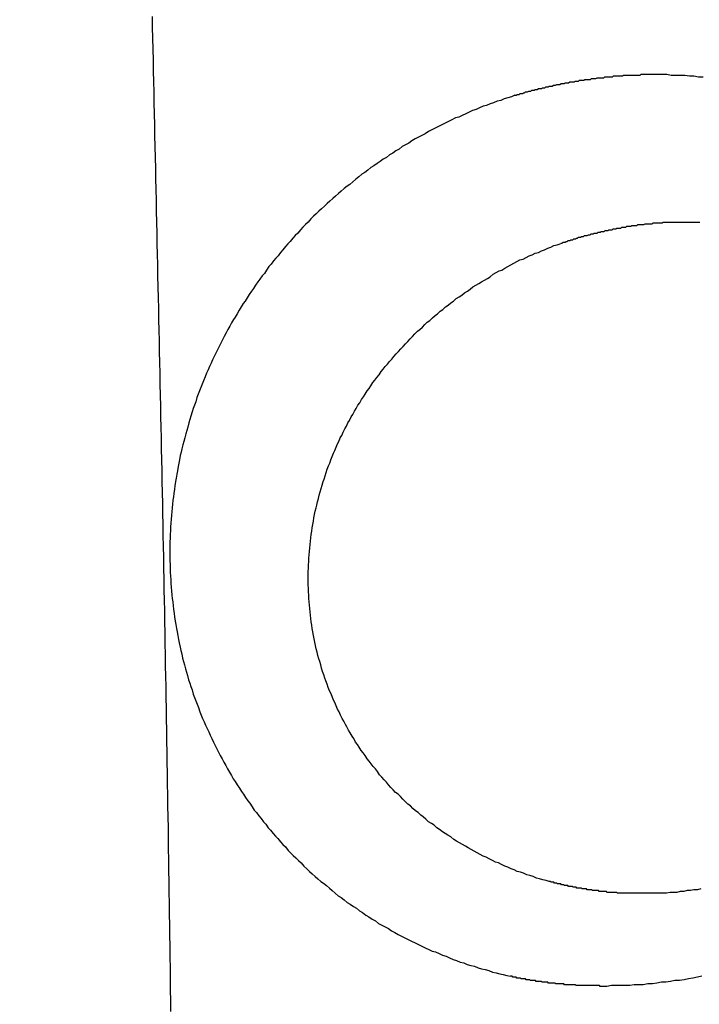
# Model space of a CAD drawing. Header units: millimetres. Extents: x -604189 to 881711, y -381903 to -7297.
# Tile 59 of 256: x -567442.47 to -567434.37, y -196072.56 to -196060.84. Entities that reach past the tile are written whole.
import ezdxf

# ---------------------------------------------------------------- set-up
doc = ezdxf.new("R2010")
doc.units = ezdxf.units.MM
doc.header["$LTSCALE"] = 100
doc.layers.add('OPIS', color=7, linetype='Continuous')
pattern_1 = [(45, (-296350.26, 111503), (-334.51454, 334.51454), []), (135, (-296350.26, 111503), (-334.51454, -334.51454), [])]

msp = doc.modelspace()

# ---------------------------------------------------------------- hatches: boundary and pattern name
at = {"layer": 'OPIS', "linetype": 'ByBlock', "lineweight": 13}
h = msp.add_hatch(dxfattribs=at)
h.set_pattern_fill('ANSI37', color=0, scale=149)
h.set_pattern_definition(pattern_1)
h.paths.add_polyline_path([(-565846.628, -200148.37), (-566196.825, -200149.347), (-566196.825, -200157.448), (-566296.825, -200157.448), (-566296.825, -200149.626), (-566746.825, -200150.882), (-566746.825, -201168.329, -0.414214), (-566403.888, -201511.266, -1), (-567089.762, -201511.266, -0.414214), (-566746.825, -201168.329), (-566746.825, -200936.871, -0.267949), (-567196.825, -200157.448), (-567296.825, -200157.448), (-567296.825, -200152.416), (-567606.815, -200153.281), (-567606.815, -201603.287), (-567556.815, -201603.147), (-567556.815, -205257.445), (-565846.45, -205257.445)])
h.paths.add_polyline_path([(-551636.825, -198396.286), (-576656.825, -198407.448), (-576656.825, -193157.448), (-579836.825, -193157.448), (-579836.825, -200437.448), (-570846.818, -200437.448), (-570846.818, -200053.169), (-551636.825, -200037.448)])
h.paths.add_polyline_path([(-566819.49, -205014.115), (-566583.775, -205014.115), (-566583.775, -204789.115), (-566819.49, -204789.115)], flags=24)
h.paths.add_polyline_path([(-566959.314, -200828.748), (-566427.171, -200828.748), (-566427.171, -200603.748), (-566959.314, -200603.748)], flags=24)
h.paths.add_polyline_path([(-566792.033, -202497.855), (-566276.912, -202497.855), (-566276.912, -202398.515), (-566792.033, -202398.515)], flags=24)
h.paths.add_polyline_path([(-566791.958, -202387.855), (-565854.55, -202387.855), (-565854.55, -202288.515), (-566791.958, -202288.515)], flags=24)
h.paths.add_polyline_path([(-567194.021, -202505.333), (-566857.345, -202505.333), (-566857.345, -202389.949), (-567194.021, -202389.949)], flags=24)
h.paths.add_polyline_path([(-567153.366, -202393.592), (-566996.4, -202393.592), (-566996.4, -202295.562), (-567153.366, -202295.562)], flags=24)
h.paths.add_polyline_path([(-566516.508, -200627.503), (-566516.508, -200287.803), (-566964.285, -200287.803), (-566964.285, -200627.503)], flags=24)
at = {"layer": 'OPIS', "linetype": 'ByBlock', "lineweight": 9}
h = msp.add_hatch(dxfattribs=at)
h.set_pattern_fill('ANSI37', color=0, scale=149)
h.set_pattern_definition(pattern_1)
edge = h.paths.add_edge_path()
edge.add_line((-551636.825, -193157.448), (-552906.825, -193157.448))
edge.add_line((-552906.825, -193157.448), (-552906.825, -193187.448))
edge.add_line((-552906.825, -193187.448), (-554281.473, -193187.448))
edge.add_line((-554281.473, -193187.448), (-554281.473, -193407.448))
edge.add_line((-554281.473, -193407.448), (-554641.473, -193407.448))
edge.add_line((-554641.473, -193407.448), (-554891.821, -193407.448))
edge.add_line((-554891.821, -193407.448), (-555251.821, -193407.448))
edge.add_line((-555251.821, -193407.448), (-555252.169, -193157.448))
edge.add_line((-555252.169, -193157.448), (-555156.825, -193407.448))
edge.add_line((-555156.825, -193407.448), (-555156.825, -196074.426))
edge.add_line((-555156.825, -196074.426), (-555036.825, -196074.426))
edge.add_line((-555036.825, -196074.426), (-555036.825, -196674.426))
edge.add_line((-555036.825, -196674.426), (-555036.825, -197274.426))
edge.add_line((-555036.825, -197274.426), (-555636.825, -197274.426))
edge.add_line((-555636.825, -197274.426), (-555636.825, -198296.526))
edge.add_line((-555636.825, -198296.526), (-555036.825, -198294.851))
edge.add_line((-555036.825, -198294.851), (-555036.825, -198287.448))
edge.add_line((-555036.825, -198287.448), (-554936.825, -198287.448))
edge.add_line((-554936.825, -198287.448), (-554936.825, -198294.572))
edge.add_line((-554936.825, -198294.572), (-554486.825, -198293.317))
edge.add_line((-554486.825, -198293.317), (-554486.825, -198292.448))
edge.add_line((-554486.825, -198292.448), (-554486.825, -197276.567))
edge.add_arc((-554486.825, -196933.63), 342.937, 180, 270, ccw=False)
edge.add_arc((-554486.825, -196933.63), 342.937, 0, 180, ccw=False)
edge.add_arc((-554486.825, -196933.63), 342.937, -90, 0, ccw=False)
edge.add_line((-554486.825, -197276.567), (-554486.825, -197508.025))
edge.add_arc((-554936.825, -198287.448), 900, 0, 60, ccw=False)
edge.add_line((-554036.825, -198287.448), (-553936.825, -198287.448))
edge.add_line((-553936.825, -198287.448), (-553936.825, -198291.782))
edge.add_line((-553936.825, -198291.782), (-551636.825, -198285.364))
edge.add_line((-551636.825, -198285.364), (-551636.825, -193157.448))
edge = h.paths.add_edge_path(flags=17)
edge.add_arc((-555292.825, -194555.644), 64, 0, 360)
edge = h.paths.add_edge_path(flags=17)
edge.add_arc((-555292.825, -194795.644), 64, 0, 360)
edge = h.paths.add_edge_path(flags=17)
edge.add_arc((-555532.825, -194555.644), 64, 0, 360)
edge = h.paths.add_edge_path(flags=17)
edge.add_arc((-555532.825, -194795.644), 64, 0, 360)
edge = h.paths.add_edge_path(flags=16)
edge.add_arc((-555445.578, -195632.918), 122.24, 0, 360)
edge = h.paths.add_edge_path(flags=17)
edge.add_arc((-555444.953, -195755.157), 131.84, -179.70702, 0.29298, ccw=False)
edge.add_line((-555576.791, -195755.831), (-555577.416, -195633.592))
edge.add_arc((-555445.578, -195632.918), 131.84, 0.29298, 180.29298, ccw=False)
edge.add_line((-555313.74, -195632.244), (-555313.115, -195754.483))
edge = h.paths.add_edge_path(flags=16)
edge.add_line((-555354.602, -195832.663), (-555410.524, -195781.149))
edge.add_arc((-555444.236, -195895.315), 119.04, 73.54834, 77.25266)
edge.add_line((-555417.97, -195779.209), (-555400.458, -195791.093))
edge.add_arc((-555397.928, -195789.134), 3.2, 66.437, 217.7638, ccw=False)
edge.add_arc((-555444.236, -195895.315), 119.04, 62.83618, 66.43696, ccw=False)
edge.add_line((-555389.89, -195789.404), (-555332.197, -195793.322))
edge.add_arc((-555444.953, -195755.157), 119.04, 319.37612, 341.30015, ccw=False)
edge = h.paths.add_edge_path(flags=0)
edge.add_arc((-555445.157, -195715.335), 16, 0, 360)
edge = h.paths.add_edge_path(flags=16)
edge.add_line((-555494.828, -195789.588), (-555556.499, -195794.41))
edge.add_arc((-555553.516, -195795.567), 3.2, 158.7889, 200.417)
edge.add_arc((-555444.953, -195755.157), 119.04, 200.41697, 219.83636)
edge.add_arc((-555533.904, -195829.364), 3.2, 219.8364, 346.9927)
edge.add_line((-555530.786, -195830.084), (-555488.51, -195790.333))
edge.add_arc((-555491.628, -195789.613), 3.2, 346.9927, 539.5529)
edge = h.paths.add_edge_path(flags=16)
edge.add_arc((-555444.953, -195755.157), 119.04, 258.76397, 281.82198, ccw=False)
edge.add_line((-555468.148, -195871.915), (-555480.159, -195865.083))
edge.add_arc((-555483.299, -195864.466), 3.2, 250.669, 348.8814, ccw=False)
edge.add_arc((-555444.953, -195755.157), 119.04, 229.64312, 250.66903, ccw=False)
edge.add_line((-555522.037, -195845.868), (-555468.703, -195779.633))
edge.add_arc((-555459.182, -195767.571), 15.366, -52.9828, 231.7166, ccw=False)
edge.add_arc((-555446.749, -195779.502), 3.2, 91.2428, 186.0743, ccw=False)
edge.add_arc((-555444.236, -195895.315), 119.04, 88.11241, 91.24277, ccw=False)
edge.add_line((-555440.315, -195776.34), (-555420.565, -195871.672))
h.paths.add_polyline_path([(-554267.155, -198153.982), (-554267.155, -197814.282), (-554714.931, -197814.282), (-554714.931, -198153.982)], flags=17)
h.paths.add_polyline_path([(-553792.63, -195548.14), (-553277.509, -195548.14), (-553277.509, -195448.8), (-553792.63, -195448.8)], flags=16)
h.paths.add_polyline_path([(-553792.555, -195438.14), (-553058.934, -195438.14), (-553058.934, -195338.8), (-553792.555, -195338.8)], flags=16)
h.paths.add_polyline_path([(-554194.618, -195555.618), (-553808.217, -195555.618), (-553808.217, -195440.235), (-554194.618, -195440.235)], flags=16)
h.paths.add_polyline_path([(-554153.974, -195443.932), (-553947.262, -195443.932), (-553947.262, -195345.836), (-554153.974, -195345.836)], flags=16)
h.paths.add_polyline_path([(-554256.508, -198153.982), (-554256.508, -197814.282), (-554704.285, -197814.282), (-554704.285, -198153.982)], flags=17)
h.paths.add_polyline_path([(-569496.825, -196631.63), (-571696.825, -196631.63), (-571696.825, -198287.448), (-569496.825, -198287.448)])
h.paths.add_polyline_path([(-567176.825, -196631.63), (-569376.825, -196631.63), (-569376.825, -198287.448), (-567176.825, -198287.448)])
h.paths.add_polyline_path([(-569376.825, -196535.63), (-567176.825, -196535.63), (-567176.825, -193157.448), (-569376.825, -193157.448)])
edge = h.paths.add_edge_path()
edge.add_arc((-571534.473, -195440.24), 50, 180, 270.0022)
edge.add_line((-571534.471, -195490.24), (-571329.472, -195490.239))
edge.add_arc((-571329.473, -195440.239), 50, 270.0009, 360)
edge.add_line((-571279.473, -195440.239), (-571279.473, -194996.239))
edge.add_arc((-571329.473, -194996.239), 50, 0, 90.0004)
edge.add_line((-571329.474, -194946.239), (-571534.474, -194946.24))
edge.add_arc((-571534.473, -194996.24), 50, 90.0009, 180)
edge.add_line((-571584.473, -194996.24), (-571584.473, -195440.24))
h.paths.add_polyline_path([(-571696.825, -196535.63), (-569496.825, -196535.63), (-569496.825, -193157.448), (-571696.825, -193157.448)])
edge = h.paths.add_edge_path()
edge.add_arc((-571945.684, -193388.705), 50, 0, 90.0004)
edge.add_line((-571945.684, -193338.705), (-572150.684, -193338.707))
edge.add_arc((-572150.684, -193388.707), 50, 90.0009, 180)
edge.add_line((-572200.684, -193388.707), (-572200.684, -193832.707))
edge.add_arc((-572150.684, -193832.707), 50, 180, 270.0022)
edge.add_line((-572150.682, -193882.707), (-571945.683, -193882.705))
edge.add_arc((-571945.684, -193832.705), 50, 270.0009, 360)
edge.add_line((-571895.684, -193832.705), (-571895.684, -193388.705))
h.paths.add_polyline_path([(-571816.825, -198287.448), (-571816.825, -193157.448), (-573216.825, -193157.448), (-573216.825, -198287.448)])

# ---------------------------------------------------------------- linework, layer by layer
at = {"color": 0}
for points in [[(-567440.663, -196072.648, 0), (-567440.665, -196072.518, 0), (-567440.667, -196072.388, 0), (-567440.668, -196072.258, 0), (-567440.67, -196072.128, 0), (-567440.672, -196071.998, 0), (-567440.674, -196071.868, 0), (-567440.675, -196071.738, 0), (-567440.677, -196071.618, 0), (-567440.679, -196071.488, 0), (-567440.681, -196071.358, 0), (-567440.683, -196071.228, 0), (-567440.685, -196071.098, 0), (-567440.687, -196070.968, 0), (-567440.689, -196070.838, 0), (-567440.691, -196070.708, 0), (-567440.692, -196070.588, 0), (-567440.694, -196070.458, 0), (-567440.697, -196070.328, 0), (-567440.699, -196070.198, 0), (-567440.701, -196070.068, 0), (-567440.703, -196069.938, 0), (-567440.705, -196069.808, 0), (-567440.707, -196069.678, 0), (-567440.709, -196069.558, 0), (-567440.711, -196069.428, 0), (-567440.713, -196069.298, 0), (-567440.715, -196069.168, 0), (-567440.718, -196069.038, 0), (-567440.72, -196068.908, 0), (-567440.722, -196068.778, 0), (-567440.724, -196068.658, 0), (-567440.727, -196068.528, 0), (-567440.729, -196068.398, 0), (-567440.731, -196068.268, 0), (-567440.733, -196068.138, 0), (-567440.736, -196068.008, 0), (-567440.738, -196067.878, 0), (-567440.741, -196067.748, 0), (-567440.743, -196067.628, 0), (-567440.745, -196067.498, 0), (-567440.748, -196067.368, 0), (-567440.75, -196067.238, 0), (-567440.753, -196067.108, 0), (-567440.755, -196066.978, 0), (-567440.757, -196066.848, 0), (-567440.76, -196066.718, 0), (-567440.762, -196066.598, 0), (-567440.765, -196066.468, 0), (-567440.768, -196066.338, 0), (-567440.77, -196066.208, 0), (-567440.773, -196066.078, 0), (-567440.775, -196065.948, 0), (-567440.778, -196065.818, 0), (-567440.78, -196065.688, 0), (-567440.783, -196065.568, 0), (-567440.786, -196065.438, 0), (-567440.788, -196065.308, 0), (-567440.791, -196065.178, 0), (-567440.793, -196065.048, 0), (-567440.796, -196064.918, 0), (-567440.799, -196064.788, 0), (-567440.801, -196064.658, 0), (-567440.804, -196064.538, 0), (-567440.807, -196064.408, 0), (-567440.809, -196064.278, 0), (-567440.812, -196064.148, 0), (-567440.815, -196064.018, 0), (-567440.818, -196063.888, 0), (-567440.82, -196063.758, 0), (-567440.823, -196063.628, 0), (-567440.826, -196063.508, 0), (-567440.829, -196063.378, 0), (-567440.831, -196063.248, 0), (-567440.834, -196063.118, 0), (-567440.837, -196062.988, 0), (-567440.84, -196062.858, 0), (-567440.842, -196062.728, 0), (-567440.845, -196062.608, 0), (-567440.848, -196062.478, 0), (-567440.851, -196062.348, 0), (-567440.854, -196062.218, 0), (-567440.856, -196062.088, 0), (-567440.859, -196061.958, 0), (-567440.862, -196061.828, 0), (-567440.865, -196061.698, 0), (-567440.868, -196061.578, 0), (-567440.871, -196061.448, 0), (-567440.873, -196061.318, 0), (-567440.876, -196061.188, 0), (-567440.879, -196061.058, 0), (-567440.882, -196060.928, 0), (-567440.885, -196060.798, 0)], [(-567436.566, -196061.738, 0), (-567436.553, -196061.738, 0), (-567436.541, -196061.728, 0), (-567436.528, -196061.728, 0), (-567436.516, -196061.728, 0), (-567436.503, -196061.718, 0), (-567436.49, -196061.718, 0), (-567436.478, -196061.718, 0), (-567436.465, -196061.708, 0), (-567436.453, -196061.708, 0), (-567436.44, -196061.698, 0), (-567436.427, -196061.698, 0), (-567436.415, -196061.698, 0), (-567436.402, -196061.688, 0), (-567436.389, -196061.688, 0), (-567436.377, -196061.688, 0), (-567436.364, -196061.678, 0), (-567436.351, -196061.678, 0), (-567436.338, -196061.678, 0), (-567436.326, -196061.668, 0), (-567436.313, -196061.668, 0), (-567436.3, -196061.668, 0), (-567436.287, -196061.658, 0), (-567436.275, -196061.658, 0), (-567436.262, -196061.658, 0), (-567436.249, -196061.658, 0), (-567436.236, -196061.648, 0), (-567436.223, -196061.648, 0), (-567436.211, -196061.648, 0), (-567436.198, -196061.638, 0), (-567436.185, -196061.638, 0), (-567436.172, -196061.638, 0), (-567436.159, -196061.628, 0), (-567436.146, -196061.628, 0), (-567436.134, -196061.628, 0), (-567436.121, -196061.628, 0), (-567436.108, -196061.618, 0), (-567436.095, -196061.618, 0), (-567436.082, -196061.618, 0), (-567436.069, -196061.608, 0), (-567436.056, -196061.608, 0), (-567436.043, -196061.608, 0), (-567436.03, -196061.608, 0), (-567436.017, -196061.598, 0), (-567436.005, -196061.598, 0), (-567435.992, -196061.598, 0), (-567435.979, -196061.598, 0), (-567435.966, -196061.588, 0), (-567435.953, -196061.588, 0), (-567435.94, -196061.588, 0), (-567435.927, -196061.588, 0), (-567435.914, -196061.578, 0), (-567435.901, -196061.578, 0), (-567435.888, -196061.578, 0), (-567435.875, -196061.578, 0), (-567435.862, -196061.578, 0), (-567435.849, -196061.568, 0), (-567435.836, -196061.568, 0), (-567435.823, -196061.568, 0), (-567435.81, -196061.568, 0), (-567435.797, -196061.558, 0), (-567435.784, -196061.558, 0), (-567435.771, -196061.558, 0), (-567435.758, -196061.558, 0), (-567435.745, -196061.558, 0), (-567435.732, -196061.548, 0), (-567435.719, -196061.548, 0), (-567435.706, -196061.548, 0), (-567435.693, -196061.548, 0), (-567435.68, -196061.548, 0), (-567435.666, -196061.548, 0), (-567435.653, -196061.538, 0), (-567435.64, -196061.538, 0), (-567435.627, -196061.538, 0), (-567435.614, -196061.538, 0), (-567435.601, -196061.538, 0), (-567435.588, -196061.528, 0), (-567435.575, -196061.528, 0), (-567435.562, -196061.528, 0), (-567435.549, -196061.528, 0), (-567435.536, -196061.528, 0), (-567435.523, -196061.528, 0), (-567435.509, -196061.528, 0), (-567435.496, -196061.518, 0), (-567435.483, -196061.518, 0), (-567435.47, -196061.518, 0), (-567435.457, -196061.518, 0), (-567435.444, -196061.518, 0), (-567435.431, -196061.518, 0), (-567435.418, -196061.518, 0), (-567435.405, -196061.518, 0), (-567435.391, -196061.508, 0), (-567435.378, -196061.508, 0), (-567435.365, -196061.508, 0), (-567435.352, -196061.508, 0), (-567435.339, -196061.508, 0), (-567435.326, -196061.508, 0), (-567435.313, -196061.508, 0), (-567435.3, -196061.508, 0), (-567435.286, -196061.508, 0), (-567435.273, -196061.498, 0), (-567435.26, -196061.498, 0), (-567435.247, -196061.498, 0), (-567435.234, -196061.498, 0), (-567435.221, -196061.498, 0), (-567435.208, -196061.498, 0), (-567435.194, -196061.498, 0), (-567435.181, -196061.498, 0), (-567435.168, -196061.498, 0), (-567435.155, -196061.498, 0), (-567435.142, -196061.498, 0), (-567435.129, -196061.498, 0), (-567435.116, -196061.498, 0), (-567435.103, -196061.498, 0), (-567435.089, -196061.498, 0), (-567435.076, -196061.498, 0), (-567435.063, -196061.488, 0), (-567435.05, -196061.488, 0), (-567435.037, -196061.488, 0), (-567435.024, -196061.488, 0), (-567435.011, -196061.488, 0), (-567434.997, -196061.488, 0), (-567434.984, -196061.488, 0), (-567434.971, -196061.488, 0), (-567434.958, -196061.488, 0), (-567434.945, -196061.488, 0), (-567434.932, -196061.488, 0), (-567434.919, -196061.488, 0)], [(-567434.919, -196061.488, 0), (-567434.865, -196061.488, 0), (-567434.811, -196061.488, 0), (-567434.758, -196061.488, 0), (-567434.704, -196061.498, 0), (-567434.65, -196061.498, 0), (-567434.596, -196061.498, 0), (-567434.542, -196061.498, 0), (-567434.488, -196061.508, 0), (-567434.434, -196061.508, 0), (-567434.38, -196061.518, 0), (-567434.326, -196061.518, 0)], [(-567436.567, -196061.738, 0), (-567436.609, -196061.758, 0), (-567436.652, -196061.768, 0), (-567436.694, -196061.778, 0), (-567436.736, -196061.798, 0), (-567436.778, -196061.808, 0), (-567436.82, -196061.828, 0), (-567436.862, -196061.838, 0), (-567436.904, -196061.858, 0), (-567436.946, -196061.868, 0), (-567436.987, -196061.888, 0), (-567437.029, -196061.908, 0), (-567437.07, -196061.918, 0), (-567437.111, -196061.938, 0), (-567437.153, -196061.958, 0), (-567437.194, -196061.978, 0), (-567437.235, -196061.998, 0), (-567437.275, -196062.008, 0), (-567437.316, -196062.028, 0), (-567437.357, -196062.048, 0), (-567437.397, -196062.068, 0), (-567437.437, -196062.088, 0), (-567437.477, -196062.108, 0), (-567437.517, -196062.128, 0), (-567437.557, -196062.148, 0), (-567437.597, -196062.168, 0), (-567437.636, -196062.198, 0), (-567437.676, -196062.218, 0), (-567437.715, -196062.238, 0), (-567437.754, -196062.258, 0), (-567437.793, -196062.278, 0), (-567437.831, -196062.308, 0), (-567437.87, -196062.328, 0), (-567437.908, -196062.348, 0), (-567437.946, -196062.378, 0), (-567437.984, -196062.398, 0), (-567438.022, -196062.428, 0), (-567438.06, -196062.448, 0), (-567438.097, -196062.478, 0), (-567438.135, -196062.498, 0), (-567438.172, -196062.528, 0), (-567438.209, -196062.548, 0), (-567438.245, -196062.578, 0), (-567438.282, -196062.598, 0), (-567438.318, -196062.628, 0), (-567438.354, -196062.658, 0), (-567438.39, -196062.678, 0), (-567438.426, -196062.708, 0), (-567438.461, -196062.738, 0), (-567438.497, -196062.768, 0), (-567438.532, -196062.798, 0), (-567438.566, -196062.818, 0), (-567438.601, -196062.848, 0), (-567438.635, -196062.878, 0), (-567438.669, -196062.908, 0), (-567438.703, -196062.938, 0), (-567438.737, -196062.968, 0), (-567438.77, -196062.998, 0), (-567438.804, -196063.028, 0), (-567438.836, -196063.058, 0), (-567438.869, -196063.088, 0), (-567438.902, -196063.118, 0), (-567438.934, -196063.148, 0), (-567438.966, -196063.178, 0), (-567438.997, -196063.208, 0), (-567439.029, -196063.248, 0), (-567439.06, -196063.278, 0), (-567439.091, -196063.308, 0), (-567439.122, -196063.338, 0), (-567439.152, -196063.378, 0), (-567439.182, -196063.408, 0), (-567439.212, -196063.438, 0), (-567439.242, -196063.478, 0), (-567439.271, -196063.508, 0), (-567439.301, -196063.538, 0), (-567439.33, -196063.578, 0), (-567439.358, -196063.608, 0), (-567439.387, -196063.648, 0), (-567439.415, -196063.678, 0), (-567439.442, -196063.708, 0), (-567439.47, -196063.748, 0), (-567439.497, -196063.778, 0), (-567439.524, -196063.818, 0), (-567439.551, -196063.858, 0), (-567439.578, -196063.888, 0), (-567439.604, -196063.928, 0), (-567439.63, -196063.958, 0), (-567439.656, -196063.998, 0), (-567439.681, -196064.038, 0), (-567439.706, -196064.068, 0), (-567439.731, -196064.108, 0), (-567439.756, -196064.148, 0), (-567439.78, -196064.188, 0), (-567439.804, -196064.218, 0), (-567439.828, -196064.258, 0), (-567439.851, -196064.298, 0), (-567439.874, -196064.338, 0), (-567439.897, -196064.378, 0), (-567439.92, -196064.408, 0), (-567439.942, -196064.448, 0), (-567439.964, -196064.488, 0), (-567439.985, -196064.528, 0), (-567440.007, -196064.568, 0), (-567440.028, -196064.608, 0), (-567440.049, -196064.648, 0), (-567440.069, -196064.688, 0), (-567440.089, -196064.728, 0), (-567440.109, -196064.768, 0), (-567440.129, -196064.808, 0), (-567440.148, -196064.848, 0), (-567440.167, -196064.888, 0), (-567440.185, -196064.928, 0), (-567440.204, -196064.968, 0), (-567440.222, -196065.008, 0), (-567440.239, -196065.048, 0), (-567440.257, -196065.088, 0), (-567440.274, -196065.138, 0), (-567440.29, -196065.178, 0), (-567440.307, -196065.218, 0), (-567440.323, -196065.258, 0), (-567440.338, -196065.298, 0), (-567440.354, -196065.338, 0), (-567440.369, -196065.388, 0), (-567440.383, -196065.428, 0), (-567440.398, -196065.468, 0), (-567440.412, -196065.508, 0), (-567440.425, -196065.558, 0), (-567440.438, -196065.598, 0), (-567440.451, -196065.638, 0), (-567440.464, -196065.688, 0), (-567440.476, -196065.728, 0), (-567440.488, -196065.768, 0), (-567440.5, -196065.818, 0), (-567440.511, -196065.858, 0), (-567440.522, -196065.898, 0), (-567440.532, -196065.948, 0), (-567440.542, -196065.988, 0), (-567440.552, -196066.028, 0), (-567440.561, -196066.078, 0), (-567440.57, -196066.118, 0), (-567440.579, -196066.158, 0), (-567440.587, -196066.208, 0), (-567440.595, -196066.248, 0), (-567440.603, -196066.298, 0), (-567440.61, -196066.338, 0), (-567440.617, -196066.388, 0), (-567440.623, -196066.428, 0), (-567440.629, -196066.478, 0), (-567440.635, -196066.518, 0), (-567440.64, -196066.558, 0), (-567440.645, -196066.608, 0), (-567440.65, -196066.648, 0), (-567440.654, -196066.698, 0), (-567440.658, -196066.738, 0), (-567440.661, -196066.788, 0), (-567440.665, -196066.828, 0), (-567440.667, -196066.878, 0), (-567440.67, -196066.918, 0), (-567440.672, -196066.968, 0), (-567440.673, -196067.008, 0), (-567440.675, -196067.058, 0), (-567440.675, -196067.098, 0), (-567440.676, -196067.148, 0), (-567440.676, -196067.188, 0), (-567440.676, -196067.238, 0), (-567440.675, -196067.278, 0), (-567440.674, -196067.328, 0), (-567440.673, -196067.368, 0), (-567440.671, -196067.418, 0), (-567440.669, -196067.458, 0), (-567440.666, -196067.508, 0), (-567440.663, -196067.548, 0), (-567440.66, -196067.598, 0), (-567440.656, -196067.638, 0), (-567440.652, -196067.688, 0), (-567440.648, -196067.728, 0), (-567440.643, -196067.768, 0), (-567440.638, -196067.818, 0), (-567440.632, -196067.858, 0), (-567440.626, -196067.908, 0), (-567440.62, -196067.948, 0), (-567440.613, -196067.998, 0), (-567440.606, -196068.038, 0), (-567440.599, -196068.088, 0), (-567440.591, -196068.128, 0), (-567440.582, -196068.168, 0), (-567440.574, -196068.218, 0), (-567440.565, -196068.258, 0), (-567440.555, -196068.308, 0), (-567440.545, -196068.348, 0), (-567440.535, -196068.388, 0), (-567440.524, -196068.438, 0), (-567440.513, -196068.478, 0), (-567440.502, -196068.518, 0), (-567440.49, -196068.568, 0), (-567440.478, -196068.608, 0), (-567440.465, -196068.648, 0), (-567440.453, -196068.698, 0), (-567440.439, -196068.738, 0), (-567440.426, -196068.778, 0), (-567440.411, -196068.818, 0), (-567440.397, -196068.868, 0), (-567440.382, -196068.908, 0), (-567440.367, -196068.948, 0), (-567440.352, -196068.988, 0), (-567440.336, -196069.028, 0), (-567440.319, -196069.078, 0), (-567440.303, -196069.118, 0), (-567440.286, -196069.158, 0), (-567440.269, -196069.198, 0), (-567440.251, -196069.238, 0), (-567440.233, -196069.278, 0), (-567440.214, -196069.318, 0), (-567440.196, -196069.358, 0), (-567440.177, -196069.398, 0), (-567440.157, -196069.438, 0), (-567440.137, -196069.478, 0), (-567440.117, -196069.518, 0), (-567440.097, -196069.558, 0), (-567440.076, -196069.598, 0), (-567440.055, -196069.638, 0), (-567440.033, -196069.678, 0), (-567440.011, -196069.718, 0), (-567439.989, -196069.758, 0), (-567439.967, -196069.798, 0), (-567439.944, -196069.838, 0), (-567439.921, -196069.878, 0), (-567439.897, -196069.908, 0), (-567439.873, -196069.948, 0), (-567439.849, -196069.988, 0), (-567439.824, -196070.028, 0), (-567439.8, -196070.058, 0), (-567439.774, -196070.098, 0), (-567439.749, -196070.138, 0), (-567439.723, -196070.168, 0), (-567439.697, -196070.208, 0), (-567439.671, -196070.248, 0), (-567439.644, -196070.278, 0), (-567439.617, -196070.318, 0), (-567439.589, -196070.348, 0), (-567439.562, -196070.388, 0), (-567439.534, -196070.418, 0), (-567439.506, -196070.458, 0), (-567439.477, -196070.488, 0), (-567439.448, -196070.528, 0), (-567439.419, -196070.558, 0), (-567439.389, -196070.588, 0), (-567439.36, -196070.628, 0), (-567439.33, -196070.658, 0), (-567439.299, -196070.688, 0), (-567439.269, -196070.728, 0), (-567439.238, -196070.758, 0), (-567439.207, -196070.788, 0), (-567439.175, -196070.818, 0), (-567439.143, -196070.848, 0), (-567439.111, -196070.878, 0), (-567439.079, -196070.918, 0), (-567439.047, -196070.948, 0), (-567439.014, -196070.978, 0), (-567438.981, -196071.008, 0), (-567438.947, -196071.038, 0), (-567438.914, -196071.068, 0), (-567438.88, -196071.098, 0), (-567438.846, -196071.118, 0), (-567438.811, -196071.148, 0), (-567438.777, -196071.178, 0), (-567438.742, -196071.208, 0), (-567438.707, -196071.238, 0), (-567438.671, -196071.268, 0), (-567438.636, -196071.288, 0), (-567438.6, -196071.318, 0), (-567438.564, -196071.348, 0), (-567438.527, -196071.368, 0), (-567438.491, -196071.398, 0), (-567438.454, -196071.418, 0), (-567438.417, -196071.448, 0), (-567438.38, -196071.468, 0), (-567438.342, -196071.498, 0), (-567438.305, -196071.518, 0), (-567438.267, -196071.548, 0), (-567438.229, -196071.568, 0), (-567438.19, -196071.598, 0), (-567438.152, -196071.618, 0), (-567438.113, -196071.638, 0), (-567438.074, -196071.658, 0), (-567438.035, -196071.688, 0), (-567437.996, -196071.708, 0), (-567437.956, -196071.728, 0), (-567437.917, -196071.748, 0), (-567437.877, -196071.768, 0), (-567437.837, -196071.788, 0), (-567437.797, -196071.808, 0), (-567437.756, -196071.828, 0), (-567437.716, -196071.848, 0), (-567437.675, -196071.868, 0), (-567437.634, -196071.888, 0), (-567437.593, -196071.908, 0), (-567437.552, -196071.928, 0), (-567437.511, -196071.938, 0), (-567437.47, -196071.958, 0), (-567437.428, -196071.978, 0), (-567437.386, -196071.988, 0), (-567437.345, -196072.008, 0), (-567437.303, -196072.028, 0), (-567437.261, -196072.038, 0), (-567437.218, -196072.058, 0), (-567437.176, -196072.068, 0), (-567437.134, -196072.088, 0), (-567437.091, -196072.098, 0), (-567437.049, -196072.108, 0), (-567437.006, -196072.128, 0), (-567436.963, -196072.138, 0), (-567436.92, -196072.148, 0), (-567436.877, -196072.158, 0), (-567436.834, -196072.178, 0), (-567436.791, -196072.188, 0), (-567436.748, -196072.198, 0), (-567436.705, -196072.208, 0), (-567436.661, -196072.218, 0), (-567436.618, -196072.228, 0)], [(-567436.025, -196063.508, 0), (-567436.014, -196063.498, 0), (-567436.003, -196063.498, 0), (-567435.991, -196063.488, 0), (-567435.98, -196063.488, 0), (-567435.968, -196063.488, 0), (-567435.957, -196063.478, 0), (-567435.946, -196063.478, 0), (-567435.934, -196063.468, 0), (-567435.923, -196063.468, 0), (-567435.911, -196063.468, 0), (-567435.9, -196063.458, 0), (-567435.889, -196063.458, 0), (-567435.877, -196063.458, 0), (-567435.866, -196063.448, 0), (-567435.854, -196063.448, 0), (-567435.843, -196063.448, 0), (-567435.831, -196063.438, 0), (-567435.82, -196063.438, 0), (-567435.808, -196063.428, 0), (-567435.796, -196063.428, 0), (-567435.785, -196063.428, 0), (-567435.773, -196063.418, 0), (-567435.762, -196063.418, 0), (-567435.75, -196063.418, 0), (-567435.739, -196063.408, 0), (-567435.727, -196063.408, 0), (-567435.715, -196063.408, 0), (-567435.704, -196063.408, 0), (-567435.692, -196063.398, 0), (-567435.68, -196063.398, 0), (-567435.669, -196063.398, 0), (-567435.657, -196063.388, 0), (-567435.645, -196063.388, 0), (-567435.634, -196063.388, 0), (-567435.622, -196063.378, 0), (-567435.61, -196063.378, 0), (-567435.599, -196063.378, 0), (-567435.587, -196063.378, 0), (-567435.575, -196063.368, 0), (-567435.564, -196063.368, 0), (-567435.552, -196063.368, 0), (-567435.54, -196063.358, 0), (-567435.528, -196063.358, 0), (-567435.516, -196063.358, 0), (-567435.505, -196063.358, 0), (-567435.493, -196063.348, 0), (-567435.481, -196063.348, 0), (-567435.469, -196063.348, 0), (-567435.458, -196063.348, 0), (-567435.446, -196063.338, 0), (-567435.434, -196063.338, 0), (-567435.422, -196063.338, 0), (-567435.41, -196063.338, 0), (-567435.398, -196063.328, 0), (-567435.387, -196063.328, 0), (-567435.375, -196063.328, 0), (-567435.363, -196063.328, 0), (-567435.351, -196063.318, 0), (-567435.339, -196063.318, 0), (-567435.327, -196063.318, 0), (-567435.315, -196063.318, 0), (-567435.303, -196063.318, 0), (-567435.292, -196063.308, 0), (-567435.28, -196063.308, 0), (-567435.268, -196063.308, 0), (-567435.256, -196063.308, 0), (-567435.244, -196063.308, 0), (-567435.232, -196063.298, 0), (-567435.22, -196063.298, 0), (-567435.208, -196063.298, 0), (-567435.196, -196063.298, 0), (-567435.184, -196063.298, 0), (-567435.172, -196063.288, 0), (-567435.16, -196063.288, 0), (-567435.148, -196063.288, 0), (-567435.136, -196063.288, 0), (-567435.125, -196063.288, 0), (-567435.113, -196063.288, 0), (-567435.101, -196063.278, 0), (-567435.089, -196063.278, 0), (-567435.077, -196063.278, 0), (-567435.065, -196063.278, 0), (-567435.053, -196063.278, 0), (-567435.041, -196063.278, 0), (-567435.029, -196063.278, 0), (-567435.017, -196063.268, 0), (-567435.005, -196063.268, 0), (-567434.993, -196063.268, 0), (-567434.981, -196063.268, 0), (-567434.969, -196063.268, 0), (-567434.957, -196063.268, 0), (-567434.945, -196063.268, 0), (-567434.933, -196063.268, 0), (-567434.921, -196063.258, 0), (-567434.909, -196063.258, 0), (-567434.897, -196063.258, 0), (-567434.885, -196063.258, 0), (-567434.873, -196063.258, 0), (-567434.861, -196063.258, 0), (-567434.849, -196063.258, 0), (-567434.837, -196063.258, 0), (-567434.825, -196063.258, 0), (-567434.813, -196063.258, 0), (-567434.801, -196063.248, 0), (-567434.789, -196063.248, 0), (-567434.777, -196063.248, 0), (-567434.765, -196063.248, 0), (-567434.753, -196063.248, 0), (-567434.741, -196063.248, 0), (-567434.729, -196063.248, 0), (-567434.717, -196063.248, 0), (-567434.705, -196063.248, 0), (-567434.693, -196063.248, 0), (-567434.68, -196063.248, 0), (-567434.668, -196063.248, 0), (-567434.656, -196063.248, 0), (-567434.644, -196063.248, 0), (-567434.632, -196063.248, 0), (-567434.62, -196063.248, 0), (-567434.608, -196063.248, 0), (-567434.596, -196063.248, 0), (-567434.584, -196063.248, 0), (-567434.572, -196063.248, 0), (-567434.56, -196063.248, 0), (-567434.548, -196063.248, 0), (-567434.536, -196063.248, 0), (-567434.524, -196063.248, 0)], [(-567434.524, -196063.248, 0), (-567434.484, -196063.248, 0), (-567434.444, -196063.248, 0), (-567434.403, -196063.248, 0), (-567434.362, -196063.248, 0)], [(-567436.158, -196071.098, 0), (-567436.196, -196071.088, 0), (-567436.235, -196071.078, 0), (-567436.273, -196071.068, 0), (-567436.311, -196071.058, 0), (-567436.349, -196071.038, 0), (-567436.387, -196071.028, 0), (-567436.425, -196071.018, 0), (-567436.463, -196070.998, 0), (-567436.501, -196070.988, 0), (-567436.538, -196070.978, 0), (-567436.576, -196070.958, 0), (-567436.613, -196070.948, 0), (-567436.651, -196070.928, 0), (-567436.688, -196070.918, 0), (-567436.725, -196070.898, 0), (-567436.762, -196070.878, 0), (-567436.799, -196070.868, 0), (-567436.835, -196070.848, 0), (-567436.872, -196070.828, 0), (-567436.908, -196070.808, 0), (-567436.944, -196070.798, 0), (-567436.98, -196070.778, 0), (-567437.016, -196070.758, 0), (-567437.052, -196070.738, 0), (-567437.087, -196070.718, 0), (-567437.122, -196070.698, 0), (-567437.157, -196070.678, 0), (-567437.192, -196070.658, 0), (-567437.227, -196070.638, 0), (-567437.262, -196070.618, 0), (-567437.296, -196070.598, 0), (-567437.33, -196070.568, 0), (-567437.364, -196070.548, 0), (-567437.397, -196070.528, 0), (-567437.431, -196070.508, 0), (-567437.464, -196070.478, 0), (-567437.497, -196070.458, 0), (-567437.53, -196070.428, 0), (-567437.562, -196070.408, 0), (-567437.594, -196070.388, 0), (-567437.626, -196070.358, 0), (-567437.658, -196070.328, 0), (-567437.689, -196070.308, 0), (-567437.72, -196070.278, 0), (-567437.751, -196070.258, 0), (-567437.782, -196070.228, 0), (-567437.812, -196070.198, 0), (-567437.842, -196070.178, 0), (-567437.872, -196070.148, 0), (-567437.901, -196070.118, 0), (-567437.93, -196070.088, 0), (-567437.959, -196070.058, 0), (-567437.988, -196070.038, 0), (-567438.016, -196070.008, 0), (-567438.044, -196069.978, 0), (-567438.071, -196069.948, 0), (-567438.098, -196069.918, 0), (-567438.125, -196069.888, 0), (-567438.152, -196069.858, 0), (-567438.178, -196069.828, 0), (-567438.203, -196069.788, 0), (-567438.229, -196069.758, 0), (-567438.254, -196069.728, 0), (-567438.279, -196069.698, 0), (-567438.303, -196069.668, 0), (-567438.327, -196069.638, 0), (-567438.351, -196069.598, 0), (-567438.374, -196069.568, 0), (-567438.397, -196069.538, 0), (-567438.42, -196069.498, 0), (-567438.442, -196069.468, 0), (-567438.464, -196069.438, 0), (-567438.485, -196069.398, 0), (-567438.506, -196069.368, 0), (-567438.527, -196069.328, 0), (-567438.547, -196069.298, 0), (-567438.567, -196069.258, 0), (-567438.586, -196069.228, 0), (-567438.606, -196069.188, 0), (-567438.624, -196069.158, 0), (-567438.643, -196069.118, 0), (-567438.661, -196069.078, 0), (-567438.678, -196069.048, 0), (-567438.695, -196069.008, 0), (-567438.712, -196068.968, 0), (-567438.728, -196068.938, 0), (-567438.744, -196068.898, 0), (-567438.76, -196068.858, 0), (-567438.775, -196068.828, 0), (-567438.79, -196068.788, 0), (-567438.804, -196068.748, 0), (-567438.818, -196068.708, 0), (-567438.831, -196068.678, 0), (-567438.844, -196068.638, 0), (-567438.857, -196068.598, 0), (-567438.869, -196068.558, 0), (-567438.88, -196068.518, 0), (-567438.892, -196068.478, 0), (-567438.902, -196068.448, 0), (-567438.913, -196068.408, 0), (-567438.923, -196068.368, 0), (-567438.932, -196068.328, 0), (-567438.941, -196068.288, 0), (-567438.95, -196068.248, 0), (-567438.958, -196068.208, 0), (-567438.966, -196068.168, 0), (-567438.973, -196068.128, 0), (-567438.98, -196068.088, 0), (-567438.986, -196068.048, 0), (-567438.992, -196068.008, 0), (-567438.997, -196067.968, 0), (-567439.002, -196067.928, 0), (-567439.007, -196067.888, 0), (-567439.011, -196067.848, 0), (-567439.015, -196067.808, 0), (-567439.018, -196067.768, 0), (-567439.021, -196067.728, 0), (-567439.023, -196067.688, 0), (-567439.025, -196067.648, 0), (-567439.027, -196067.608, 0), (-567439.028, -196067.568, 0), (-567439.028, -196067.528, 0), (-567439.029, -196067.488, 0), (-567439.028, -196067.448, 0), (-567439.028, -196067.408, 0), (-567439.027, -196067.368, 0), (-567439.025, -196067.328, 0), (-567439.023, -196067.288, 0), (-567439.021, -196067.248, 0), (-567439.018, -196067.208, 0), (-567439.015, -196067.168, 0), (-567439.011, -196067.128, 0), (-567439.007, -196067.088, 0), (-567439.003, -196067.048, 0), (-567438.998, -196067.008, 0), (-567438.993, -196066.968, 0), (-567438.987, -196066.928, 0), (-567438.981, -196066.888, 0), (-567438.974, -196066.848, 0), (-567438.967, -196066.808, 0), (-567438.96, -196066.768, 0), (-567438.952, -196066.728, 0), (-567438.944, -196066.688, 0), (-567438.935, -196066.648, 0), (-567438.926, -196066.618, 0), (-567438.917, -196066.578, 0), (-567438.907, -196066.538, 0), (-567438.897, -196066.498, 0), (-567438.886, -196066.458, 0), (-567438.875, -196066.418, 0), (-567438.864, -196066.378, 0), (-567438.852, -196066.338, 0), (-567438.84, -196066.308, 0), (-567438.827, -196066.268, 0), (-567438.814, -196066.228, 0), (-567438.801, -196066.188, 0), (-567438.787, -196066.148, 0), (-567438.773, -196066.118, 0), (-567438.758, -196066.078, 0), (-567438.743, -196066.038, 0), (-567438.728, -196065.998, 0), (-567438.712, -196065.968, 0), (-567438.696, -196065.928, 0), (-567438.68, -196065.888, 0), (-567438.663, -196065.858, 0), (-567438.646, -196065.818, 0), (-567438.629, -196065.788, 0), (-567438.611, -196065.748, 0), (-567438.593, -196065.708, 0), (-567438.574, -196065.678, 0), (-567438.556, -196065.638, 0), (-567438.536, -196065.608, 0), (-567438.517, -196065.568, 0), (-567438.497, -196065.538, 0), (-567438.477, -196065.498, 0), (-567438.456, -196065.468, 0), (-567438.436, -196065.428, 0), (-567438.414, -196065.398, 0), (-567438.393, -196065.358, 0), (-567438.371, -196065.328, 0), (-567438.349, -196065.298, 0), (-567438.326, -196065.258, 0), (-567438.304, -196065.228, 0), (-567438.281, -196065.198, 0), (-567438.257, -196065.158, 0), (-567438.234, -196065.128, 0), (-567438.21, -196065.098, 0), (-567438.185, -196065.068, 0), (-567438.161, -196065.028, 0), (-567438.136, -196064.998, 0), (-567438.11, -196064.968, 0), (-567438.085, -196064.938, 0), (-567438.059, -196064.908, 0), (-567438.033, -196064.878, 0), (-567438.007, -196064.848, 0), (-567437.98, -196064.818, 0), (-567437.953, -196064.788, 0), (-567437.926, -196064.758, 0), (-567437.899, -196064.728, 0), (-567437.871, -196064.698, 0), (-567437.843, -196064.668, 0), (-567437.815, -196064.638, 0), (-567437.786, -196064.608, 0), (-567437.757, -196064.578, 0), (-567437.728, -196064.548, 0), (-567437.699, -196064.528, 0), (-567437.669, -196064.498, 0), (-567437.64, -196064.468, 0), (-567437.61, -196064.438, 0), (-567437.579, -196064.418, 0), (-567437.549, -196064.388, 0), (-567437.518, -196064.358, 0), (-567437.487, -196064.338, 0), (-567437.456, -196064.308, 0), (-567437.425, -196064.288, 0), (-567437.393, -196064.258, 0), (-567437.361, -196064.238, 0), (-567437.329, -196064.208, 0), (-567437.297, -196064.188, 0), (-567437.265, -196064.158, 0), (-567437.232, -196064.138, 0), (-567437.199, -196064.118, 0), (-567437.166, -196064.088, 0), (-567437.133, -196064.068, 0), (-567437.1, -196064.048, 0), (-567437.066, -196064.018, 0), (-567437.032, -196063.998, 0), (-567436.998, -196063.978, 0), (-567436.964, -196063.958, 0), (-567436.93, -196063.938, 0), (-567436.895, -196063.918, 0), (-567436.861, -196063.898, 0), (-567436.826, -196063.868, 0), (-567436.791, -196063.848, 0), (-567436.756, -196063.828, 0), (-567436.721, -196063.818, 0), (-567436.685, -196063.798, 0), (-567436.65, -196063.778, 0), (-567436.614, -196063.758, 0), (-567436.578, -196063.738, 0), (-567436.542, -196063.718, 0), (-567436.506, -196063.698, 0), (-567436.47, -196063.688, 0), (-567436.433, -196063.668, 0), (-567436.397, -196063.648, 0), (-567436.36, -196063.638, 0), (-567436.324, -196063.618, 0), (-567436.287, -196063.608, 0), (-567436.25, -196063.588, 0), (-567436.213, -196063.578, 0), (-567436.175, -196063.558, 0), (-567436.138, -196063.548, 0), (-567436.101, -196063.528, 0), (-567436.063, -196063.518, 0), (-567436.026, -196063.508, 0)], [(-567435.17, -196071.238, 0), (-567435.178, -196071.238, 0), (-567435.186, -196071.238, 0), (-567435.193, -196071.238, 0), (-567435.201, -196071.238, 0), (-567435.209, -196071.238, 0), (-567435.217, -196071.238, 0), (-567435.225, -196071.238, 0), (-567435.233, -196071.238, 0), (-567435.241, -196071.238, 0), (-567435.249, -196071.238, 0), (-567435.257, -196071.238, 0), (-567435.265, -196071.238, 0), (-567435.273, -196071.238, 0), (-567435.28, -196071.238, 0), (-567435.288, -196071.238, 0), (-567435.296, -196071.238, 0), (-567435.304, -196071.238, 0), (-567435.312, -196071.238, 0), (-567435.32, -196071.238, 0), (-567435.328, -196071.238, 0), (-567435.336, -196071.238, 0), (-567435.344, -196071.238, 0), (-567435.351, -196071.228, 0), (-567435.359, -196071.228, 0), (-567435.367, -196071.228, 0), (-567435.375, -196071.228, 0), (-567435.383, -196071.228, 0), (-567435.391, -196071.228, 0), (-567435.399, -196071.228, 0), (-567435.407, -196071.228, 0), (-567435.415, -196071.228, 0), (-567435.422, -196071.228, 0), (-567435.43, -196071.228, 0), (-567435.438, -196071.228, 0), (-567435.446, -196071.228, 0), (-567435.454, -196071.228, 0), (-567435.462, -196071.228, 0), (-567435.47, -196071.228, 0), (-567435.477, -196071.218, 0), (-567435.485, -196071.218, 0), (-567435.493, -196071.218, 0), (-567435.501, -196071.218, 0), (-567435.509, -196071.218, 0), (-567435.517, -196071.218, 0), (-567435.525, -196071.218, 0), (-567435.532, -196071.218, 0), (-567435.54, -196071.218, 0), (-567435.548, -196071.218, 0), (-567435.556, -196071.218, 0), (-567435.564, -196071.218, 0), (-567435.572, -196071.208, 0), (-567435.579, -196071.208, 0), (-567435.587, -196071.208, 0), (-567435.595, -196071.208, 0), (-567435.603, -196071.208, 0), (-567435.611, -196071.208, 0), (-567435.619, -196071.208, 0), (-567435.626, -196071.208, 0), (-567435.634, -196071.208, 0), (-567435.642, -196071.208, 0), (-567435.65, -196071.198, 0), (-567435.658, -196071.198, 0), (-567435.665, -196071.198, 0), (-567435.673, -196071.198, 0), (-567435.681, -196071.198, 0), (-567435.689, -196071.198, 0), (-567435.697, -196071.198, 0), (-567435.704, -196071.198, 0), (-567435.712, -196071.188, 0), (-567435.72, -196071.188, 0), (-567435.728, -196071.188, 0), (-567435.735, -196071.188, 0), (-567435.743, -196071.188, 0), (-567435.751, -196071.188, 0), (-567435.759, -196071.188, 0), (-567435.766, -196071.188, 0), (-567435.774, -196071.178, 0), (-567435.782, -196071.178, 0), (-567435.79, -196071.178, 0), (-567435.797, -196071.178, 0), (-567435.805, -196071.178, 0), (-567435.813, -196071.178, 0), (-567435.821, -196071.178, 0), (-567435.828, -196071.178, 0), (-567435.836, -196071.168, 0), (-567435.844, -196071.168, 0), (-567435.852, -196071.168, 0), (-567435.859, -196071.168, 0), (-567435.867, -196071.168, 0), (-567435.875, -196071.168, 0), (-567435.882, -196071.158, 0), (-567435.89, -196071.158, 0), (-567435.898, -196071.158, 0), (-567435.906, -196071.158, 0), (-567435.913, -196071.158, 0), (-567435.921, -196071.158, 0), (-567435.929, -196071.158, 0), (-567435.936, -196071.148, 0), (-567435.944, -196071.148, 0), (-567435.952, -196071.148, 0), (-567435.959, -196071.148, 0), (-567435.967, -196071.148, 0), (-567435.975, -196071.148, 0), (-567435.982, -196071.138, 0), (-567435.99, -196071.138, 0), (-567435.998, -196071.138, 0), (-567436.005, -196071.138, 0), (-567436.013, -196071.138, 0), (-567436.02, -196071.128, 0), (-567436.028, -196071.128, 0), (-567436.036, -196071.128, 0), (-567436.043, -196071.128, 0), (-567436.051, -196071.128, 0), (-567436.059, -196071.128, 0), (-567436.066, -196071.118, 0), (-567436.074, -196071.118, 0), (-567436.081, -196071.118, 0), (-567436.089, -196071.118, 0), (-567436.096, -196071.118, 0), (-567436.104, -196071.108, 0), (-567436.112, -196071.108, 0), (-567436.119, -196071.108, 0), (-567436.127, -196071.108, 0), (-567436.134, -196071.108, 0), (-567436.142, -196071.098, 0), (-567436.149, -196071.098, 0), (-567436.157, -196071.098, 0)], [(-567434.353, -196071.188, 0), (-567434.393, -196071.198, 0), (-567434.434, -196071.198, 0), (-567434.475, -196071.208, 0), (-567434.515, -196071.208, 0), (-567434.556, -196071.218, 0), (-567434.597, -196071.218, 0), (-567434.638, -196071.228, 0), (-567434.678, -196071.228, 0), (-567434.719, -196071.228, 0), (-567434.76, -196071.238, 0), (-567434.801, -196071.238, 0), (-567434.842, -196071.238, 0), (-567434.883, -196071.238, 0), (-567434.924, -196071.238, 0), (-567434.965, -196071.238, 0), (-567435.006, -196071.238, 0), (-567435.047, -196071.238, 0), (-567435.088, -196071.238, 0), (-567435.129, -196071.238, 0), (-567435.17, -196071.238, 0)], [(-567435.524, -196072.348, 0), (-567435.533, -196072.348, 0), (-567435.542, -196072.348, 0), (-567435.551, -196072.348, 0), (-567435.559, -196072.338, 0), (-567435.568, -196072.338, 0), (-567435.577, -196072.338, 0), (-567435.585, -196072.338, 0), (-567435.594, -196072.338, 0), (-567435.603, -196072.338, 0), (-567435.611, -196072.338, 0), (-567435.62, -196072.338, 0), (-567435.629, -196072.338, 0), (-567435.638, -196072.338, 0), (-567435.646, -196072.338, 0), (-567435.655, -196072.338, 0), (-567435.664, -196072.338, 0), (-567435.672, -196072.338, 0), (-567435.681, -196072.338, 0), (-567435.69, -196072.338, 0), (-567435.698, -196072.338, 0), (-567435.707, -196072.338, 0), (-567435.716, -196072.338, 0), (-567435.725, -196072.338, 0), (-567435.733, -196072.338, 0), (-567435.742, -196072.338, 0), (-567435.751, -196072.338, 0), (-567435.759, -196072.338, 0), (-567435.768, -196072.338, 0), (-567435.777, -196072.338, 0), (-567435.785, -196072.338, 0), (-567435.794, -196072.338, 0), (-567435.803, -196072.338, 0), (-567435.811, -196072.338, 0), (-567435.82, -196072.338, 0), (-567435.829, -196072.338, 0), (-567435.837, -196072.338, 0), (-567435.846, -196072.328, 0), (-567435.855, -196072.328, 0), (-567435.863, -196072.328, 0), (-567435.872, -196072.328, 0), (-567435.881, -196072.328, 0), (-567435.889, -196072.328, 0), (-567435.898, -196072.328, 0), (-567435.907, -196072.328, 0), (-567435.915, -196072.328, 0), (-567435.924, -196072.328, 0), (-567435.933, -196072.328, 0), (-567435.941, -196072.328, 0), (-567435.95, -196072.328, 0), (-567435.959, -196072.328, 0), (-567435.967, -196072.328, 0), (-567435.976, -196072.328, 0), (-567435.985, -196072.318, 0), (-567435.993, -196072.318, 0), (-567436.002, -196072.318, 0), (-567436.011, -196072.318, 0), (-567436.019, -196072.318, 0), (-567436.028, -196072.318, 0), (-567436.036, -196072.318, 0), (-567436.045, -196072.318, 0), (-567436.054, -196072.318, 0), (-567436.062, -196072.318, 0), (-567436.071, -196072.318, 0), (-567436.08, -196072.318, 0), (-567436.088, -196072.308, 0), (-567436.097, -196072.308, 0), (-567436.106, -196072.308, 0), (-567436.114, -196072.308, 0), (-567436.123, -196072.308, 0), (-567436.131, -196072.308, 0), (-567436.14, -196072.308, 0), (-567436.149, -196072.308, 0), (-567436.157, -196072.308, 0), (-567436.166, -196072.308, 0), (-567436.174, -196072.298, 0), (-567436.183, -196072.298, 0), (-567436.192, -196072.298, 0), (-567436.2, -196072.298, 0), (-567436.209, -196072.298, 0), (-567436.217, -196072.298, 0), (-567436.226, -196072.298, 0), (-567436.234, -196072.298, 0), (-567436.243, -196072.298, 0), (-567436.252, -196072.288, 0), (-567436.26, -196072.288, 0), (-567436.269, -196072.288, 0), (-567436.277, -196072.288, 0), (-567436.286, -196072.288, 0), (-567436.294, -196072.288, 0), (-567436.303, -196072.288, 0), (-567436.312, -196072.288, 0), (-567436.32, -196072.278, 0), (-567436.329, -196072.278, 0), (-567436.337, -196072.278, 0), (-567436.346, -196072.278, 0), (-567436.354, -196072.278, 0), (-567436.363, -196072.278, 0), (-567436.371, -196072.278, 0), (-567436.38, -196072.278, 0), (-567436.389, -196072.268, 0), (-567436.397, -196072.268, 0), (-567436.406, -196072.268, 0), (-567436.414, -196072.268, 0), (-567436.423, -196072.268, 0), (-567436.431, -196072.268, 0), (-567436.44, -196072.258, 0), (-567436.448, -196072.258, 0), (-567436.457, -196072.258, 0), (-567436.465, -196072.258, 0), (-567436.474, -196072.258, 0), (-567436.482, -196072.258, 0), (-567436.491, -196072.258, 0), (-567436.499, -196072.248, 0), (-567436.508, -196072.248, 0), (-567436.516, -196072.248, 0), (-567436.525, -196072.248, 0), (-567436.533, -196072.248, 0), (-567436.542, -196072.248, 0), (-567436.55, -196072.238, 0), (-567436.558, -196072.238, 0), (-567436.567, -196072.238, 0), (-567436.575, -196072.238, 0), (-567436.584, -196072.238, 0), (-567436.592, -196072.238, 0), (-567436.601, -196072.228, 0), (-567436.609, -196072.228, 0), (-567436.618, -196072.228, 0)], [(-567434.339, -196072.228, 0), (-567434.392, -196072.238, 0), (-567434.446, -196072.248, 0), (-567434.499, -196072.258, 0), (-567434.552, -196072.268, 0), (-567434.606, -196072.278, 0), (-567434.66, -196072.278, 0), (-567434.713, -196072.288, 0), (-567434.767, -196072.298, 0), (-567434.821, -196072.298, 0), (-567434.875, -196072.308, 0), (-567434.929, -196072.318, 0), (-567434.983, -196072.318, 0), (-567435.037, -196072.328, 0), (-567435.091, -196072.328, 0), (-567435.145, -196072.328, 0), (-567435.199, -196072.338, 0), (-567435.254, -196072.338, 0), (-567435.308, -196072.338, 0), (-567435.362, -196072.338, 0), (-567435.416, -196072.338, 0), (-567435.47, -196072.348, 0), (-567435.524, -196072.348, 0)]]:
    msp.add_polyline3d(points, dxfattribs=at)

doc.saveas('drawing.dxf')
